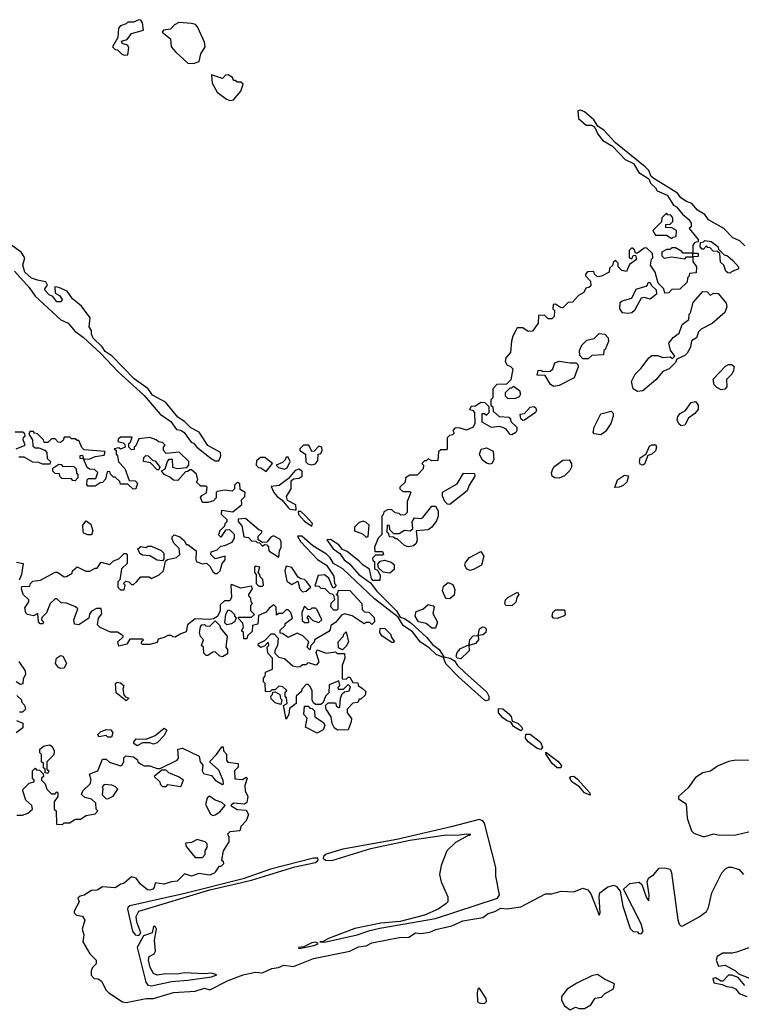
# Model space of a CAD drawing. Extents: x 2701205 to 2963787, y 496209 to 720276.
# Tile 58 of 154: x 2762420 to 2766386, y 667452 to 672863. Entities that reach past the tile are written whole.
import ezdxf

# ---------------------------------------------------------------- set-up
doc = ezdxf.new("R2010")
doc.units = 0

msp = doc.modelspace()

# ---------------------------------------------------------------- linework, layer by layer
at = {"layer": '0CON05XD'}
for points in [[(2762995, 672667.5), (2763015, 672670), (2763020, 672710), (2763013.3, 672723.3), (2762982.5, 672732.5), (2762980, 672745), (2763010, 672755), (2763035, 672787.5), (2763100, 672805), (2763095.7, 672845.7), (2763085, 672861.2), (2763075, 672863.3), (2763045, 672850), (2763015, 672850), (2763005, 672840), (2762975, 672830), (2762963, 672817), (2762960, 672765), (2762930, 672715), (2762945, 672700), (2762958.3, 672698.3), (2762980, 672675), (2762995, 672667.5)], [(2763375, 672622.5), (2763406.7, 672633.3), (2763415.8, 672675), (2763440, 672715), (2763435, 672740), (2763397.5, 672825), (2763386.1, 672836.1), (2763365, 672842.5), (2763295, 672847.5), (2763270, 672835), (2763248.3, 672811.7), (2763210, 672805), (2763203.3, 672795), (2763248.3, 672758.3), (2763253.1, 672715), (2763278.6, 672685), (2763345, 672624.3), (2763375, 672622.5)], [(2763575, 672420), (2763595, 672422.5), (2763635, 672470), (2763648.3, 672508.3), (2763635, 672520), (2763615, 672520), (2763605, 672530), (2763595, 672530), (2763590, 672545), (2763565, 672560), (2763551.7, 672558.3), (2763535, 672540), (2763475, 672560), (2763478.8, 672515), (2763506.2, 672465), (2763556.1, 672426.1), (2763575, 672420)], [(2766405, 671620), (2766378.3, 671648.3), (2766340, 671665), (2766290, 671715), (2766205, 671763.8), (2766185, 671792.5), (2766145, 671817.5), (2766113.6, 671853.6), (2766084.2, 671864.2), (2766054.2, 671884.2), (2766035, 671910), (2765905, 671990), (2765891.7, 672001.7), (2765877.5, 672035), (2765857.5, 672055), (2765695, 672187.5), (2765632.5, 672255), (2765597.5, 672277.5), (2765575, 672312.5), (2765525, 672356.2), (2765503, 672367), (2765487.5, 672362.5), (2765491.2, 672321.2), (2765533, 672283), (2765563, 672283), (2765580, 672275), (2765597.5, 672235), (2765625, 672200), (2765678.8, 672168.8), (2765747.5, 672095), (2765793, 672073), (2765823.6, 672023.6), (2765878.3, 671988.3), (2765887.5, 671965), (2765915, 671940), (2765923.6, 671923.6), (2765979.3, 671899.3), (2766013.6, 671843.6), (2766030, 671835), (2766062.5, 671795), (2766097.5, 671765), (2766110, 671745), (2766110, 671725), (2766100, 671715), (2766150, 671655), (2766148.3, 671641.7), (2766131.7, 671638.3), (2766120, 671625), (2766120, 671580), (2766145, 671580), (2766150, 671575), (2766148.3, 671561.7), (2766120, 671560), (2766120, 671535), (2766140, 671505), (2766138.3, 671471.7), (2766101.7, 671468.3), (2766098.3, 671451.7), (2766090, 671445), (2766088.3, 671421.7), (2766048.3, 671381.7), (2766005, 671380), (2765987, 671363), (2765965, 671360), (2765960, 671385), (2765930, 671415), (2765912.5, 671475), (2765887.5, 671515), (2765893, 671547), (2765900, 671555), (2765898.3, 671578.3), (2765865, 671610), (2765851.7, 671608.3), (2765815, 671580), (2765805, 671580), (2765798.3, 671598.3), (2765785, 671610), (2765770, 671595), (2765770, 671555), (2765785, 671550), (2765791.7, 671568.3), (2765805, 671570), (2765810, 671545), (2765771.7, 671518.3), (2765755, 671480), (2765730, 671485), (2765710, 671505), (2765710, 671525), (2765695, 671540), (2765681.7, 671528.3), (2765678.3, 671511.7), (2765661.7, 671498.3), (2765660, 671475), (2765617, 671453), (2765595, 671450), (2765580, 671465), (2765575, 671480), (2765541.7, 671478.3), (2765530, 671465), (2765530, 671455), (2765557, 671427), (2765558.3, 671401.7), (2765548.3, 671391.7), (2765531.7, 671388.3), (2765520, 671365), (2765491.7, 671348.3), (2765458.3, 671311.7), (2765435, 671310), (2765405, 671280), (2765391.7, 671281.7), (2765365, 671300), (2765351.7, 671298.3), (2765350, 671275), (2765360, 671265), (2765358.3, 671231.7), (2765345, 671220), (2765325, 671220), (2765305, 671240), (2765271.7, 671238.3), (2765270, 671195), (2765238.3, 671151.7), (2765215, 671150), (2765185, 671170), (2765155, 671170), (2765147.5, 671155)], [(2766005, 671660), (2766011.7, 671668.3), (2766028.3, 671671.7), (2766030, 671705), (2766005, 671720), (2765971.7, 671721.7), (2765971.7, 671738.3), (2765995, 671740), (2766010, 671755), (2766010, 671775), (2765998.3, 671788.3), (2765981.7, 671791.7), (2765975, 671800), (2765950, 671775), (2765948.3, 671751.7), (2765900, 671705), (2765915, 671680), (2765975, 671680), (2766005, 671660)], [(2766325, 671470), (2766311.7, 671471.7), (2766301.7, 671481.7), (2766290, 671515), (2766271.7, 671531.7), (2766268.3, 671578.3), (2766255, 671590), (2766231.7, 671591.7), (2766215, 671610), (2766201.7, 671611.7), (2766195, 671620), (2766178.3, 671601.7), (2766171.7, 671601.7), (2766160, 671615), (2766161.7, 671638.3), (2766178.3, 671641.7), (2766185, 671650), (2766220, 671645), (2766256.4, 671616.4), (2766261.7, 671601.7), (2766291.7, 671571.7), (2766310, 671565), (2766339.3, 671539.3), (2766370, 671505), (2766370, 671495), (2766331.7, 671478.3), (2766325, 671470)], [(2763515, 670440), (2763525.9, 670465.9), (2763523.3, 670485), (2763453.9, 670523.9), (2763407.1, 670597.1), (2763360.1, 670620.1), (2763325, 670655.6), (2763289.9, 670679.9), (2763221.1, 670761.1), (2763150.6, 670800.6), (2763125.8, 670835), (2763049.1, 670889.1), (2762927.5, 671015), (2762890.6, 671040.6), (2762874.2, 671065), (2762823.8, 671113.8), (2762814.4, 671134.4), (2762813.8, 671155), (2762802.5, 671175), (2762807.5, 671225), (2762759.4, 671289.4), (2762710.2, 671330.2), (2762680.9, 671370.9), (2762635, 671392.5), (2762612.5, 671395), (2762615, 671360), (2762638.1, 671348.1), (2762654, 671325), (2762647.3, 671312.7), (2762625, 671312.9), (2762602, 671342), (2762581.9, 671351.9), (2762559.2, 671375), (2762558.8, 671385), (2762572.5, 671405), (2762563, 671423), (2762518.3, 671431.7), (2762485, 671443.3), (2762447.5, 671475), (2762437.5, 671515), (2762447.5, 671555), (2762428, 671585), (2762368.6, 671628.6)], [(2766075, 671550), (2766085, 671560), (2766120, 671560), (2766120, 671580), (2766065, 671580), (2766059.3, 671589.3), (2766025, 671610), (2766005, 671610), (2765995, 671600), (2765975, 671600), (2765950, 671585), (2765950, 671565), (2765963, 671553), (2766005, 671560), (2766075, 671550)], [(2762390.9, 671480.9), (2762471.7, 671391.7), (2762504.3, 671344.3), (2762646.4, 671213.6), (2762686.4, 671196.4), (2762722.4, 671152.4), (2762768.3, 671118.3), (2762867.8, 671027.8), (2762960.3, 670930.3), (2763105, 670798), (2763192.5, 670695), (2763251.2, 670655), (2763281.2, 670611.2), (2763305, 670607.1), (2763323.8, 670595), (2763361.7, 670541.7), (2763375, 670536.7), (2763393.6, 670513.6), (2763472.5, 670452.5), (2763495, 670440), (2763515, 670440)], [(2765765, 671248), (2765732.5, 671252.5), (2765718.8, 671275), (2765721.2, 671308.8), (2765732, 671318), (2765785, 671333.3), (2765808.3, 671381.7), (2765860.7, 671399.3), (2765870, 671405), (2765875, 671420), (2765885, 671420), (2765890, 671405), (2765918.3, 671378.3), (2765920, 671355), (2765885, 671327.5), (2765855, 671336.7), (2765835, 671332.5), (2765800, 671265), (2765785, 671253.3), (2765765, 671248)], [(2765815, 670820), (2765792.5, 670835), (2765783.3, 670875), (2765802.5, 670915), (2765835, 670947.5), (2765877.5, 671005), (2765895, 671017.5), (2765925, 671017.5), (2765955, 671007.5), (2765995, 671010), (2766008.3, 671001.7), (2766020, 671015), (2765997.5, 671047.5), (2765988.8, 671085), (2766012.3, 671117.7), (2766045, 671140), (2766061.7, 671188.3), (2766097.5, 671215), (2766100, 671245), (2766107, 671253), (2766121.7, 671308.3), (2766175, 671370), (2766198.3, 671368.3), (2766215, 671350), (2766235, 671360), (2766258.3, 671358.3), (2766302.5, 671305), (2766307.5, 671285), (2766296.4, 671253.6), (2766226.7, 671193.3), (2766165, 671162.5), (2766151.7, 671148.3), (2766140, 671115), (2766111.7, 671098.3), (2766107, 671063), (2766089.3, 671030.7), (2766075, 671017.5), (2766031.7, 670998.3), (2766025, 670980), (2765990, 670945), (2765955, 670930), (2765916.4, 670883.6), (2765845, 670823.3), (2765815, 670820)], [(2765147.5, 671155), (2765130, 671125), (2765123, 671097), (2765117.5, 671035), (2765092.5, 671005), (2765087.5, 670985), (2765100, 670965), (2765115, 670960), (2765130, 670945), (2765120, 670885), (2765095, 670860), (2765041.7, 670858.3), (2765020, 670835), (2765020, 670785), (2765010, 670775), (2765010, 670745), (2765020, 670735), (2765021.7, 670711.7), (2765055, 670682.5), (2765108.3, 670678.3), (2765118.3, 670668.3), (2765120, 670655), (2765152.5, 670625), (2765153.3, 670605), (2765146.7, 670595), (2765125, 670581.2), (2765115, 670583.8), (2765093, 670613), (2765075, 670622.5), (2765055, 670627.5), (2765013, 670623), (2764961.7, 670651.7), (2764961.7, 670698.3), (2764975, 670700), (2764985, 670690), (2765000, 670705), (2765000, 670735), (2764978.3, 670758.3), (2764955, 670760), (2764925, 670740), (2764901.7, 670738.3), (2764891.7, 670721.7), (2764908.3, 670718.3), (2764920, 670705), (2764922.5, 670645), (2764912.5, 670625), (2764875, 670607.5), (2764835, 670620), (2764811.7, 670618.3), (2764800, 670605), (2764808.3, 670591.7), (2764798.3, 670581.7), (2764781.7, 670578.3), (2764770, 670565), (2764770, 670505), (2764765, 670500), (2764735, 670500), (2764721.7, 670488.3), (2764718.3, 670441.7), (2764685, 670440), (2764665, 670450), (2764655, 670440), (2764645, 670440), (2764630, 670425), (2764640, 670415), (2764637.5, 670395), (2764605, 670360), (2764565, 670360), (2764540, 670345), (2764538.3, 670321.7), (2764510, 670295), (2764510, 670285), (2764525, 670270), (2764565, 670270), (2764570, 670265), (2764550, 670215), (2764550, 670155), (2764537, 670143), (2764515, 670140), (2764505, 670150), (2764483, 670153), (2764465, 670170), (2764445, 670172.5), (2764421.7, 670158.3), (2764418.3, 670141.7), (2764410, 670135), (2764410, 670035), (2764390, 670015), (2764370, 669965), (2764371.7, 669941.7), (2764415, 669940), (2764420, 669925), (2764415, 669920), (2764375, 669920), (2764360, 669905), (2764361.7, 669891.7), (2764370, 669885), (2764370, 669845), (2764387.5, 669837.5), (2764401.2, 669811.2), (2764399.2, 669780.8), (2764361.5, 669781.5), (2764353.1, 669793.1), (2764343.3, 669843.3), (2764307.5, 669865), (2764285, 669887.5), (2764220.7, 669940.7), (2764195, 669952.5), (2764175, 669977.5), (2764127.7, 670007.7), (2764107.5, 670005), (2764142.5, 669955), (2764180.5, 669930.5), (2764203.6, 669895), (2764233.3, 669873.3), (2764284.4, 669814.4), (2764348.2, 669768.2), (2764383, 669723), (2764491.1, 669615), (2764510.6, 669580.6), (2764535, 669572.7), (2764569.7, 669549.7), (2764657.4, 669467.4), (2764689.3, 669429.3), (2764725, 669401.5), (2764751.2, 669361.2), (2764785.3, 669355.3), (2764810.6, 669340.6), (2764827.1, 669315), (2764866.7, 669275), (2764987.1, 669167.1), (2764999.1, 669145), (2764998, 669125), (2764985, 669120), (2764975, 669123.8), (2764831.6, 669251.6), (2764762.9, 669322.9), (2764748.8, 669358.8), (2764710, 669375), (2764671.3, 669411.3), (2764623.2, 669443.2), (2764579, 669499), (2764527.5, 669535), (2764500, 669580), (2764370.8, 669680.8), (2764195.8, 669845.8), (2764144.6, 669874.6), (2764126.4, 669906.4), (2764106.6, 669926.6), (2764031.5, 669971.5), (2763971.2, 670025), (2763947.5, 670025), (2763963.3, 669995), (2764057.3, 669897.3), (2764105.6, 669865.6), (2764147.5, 669805), (2764150, 669765), (2764160, 669755), (2764148.3, 669741.7), (2764141.7, 669741.7), (2764120, 669795), (2764095, 669812.5), (2764060.7, 669809.3), (2764041.7, 669751.7), (2764065, 669750), (2764075, 669740), (2764097, 669737), (2764125, 669710), (2764138.3, 669708.3), (2764145, 669700), (2764150, 669675), (2764130, 669655), (2764128.3, 669638.3), (2764145, 669620), (2764165, 669620), (2764170, 669625), (2764170, 669695), (2764160, 669705), (2764168.3, 669711.7), (2764171.7, 669728.3), (2764235, 669726.7), (2764300, 669655), (2764301.7, 669621.7), (2764315, 669610), (2764338.3, 669608.3), (2764368.3, 669578.3), (2764370, 669555), (2764355, 669540), (2764345, 669550), (2764325, 669550), (2764313.6, 669543.6), (2764247, 669587), (2764205, 669597.5), (2764188.3, 669591.7), (2764155, 669550), (2764130, 669535), (2764127, 669513), (2764118.3, 669501.7), (2764040, 669455), (2764038.3, 669441.7), (2764020, 669425), (2764015, 669400), (2764000, 669415), (2764010, 669445), (2763977, 669477), (2763945, 669492.5), (2763895, 669467.5), (2763865, 669490), (2763851.7, 669491.7), (2763851.7, 669508.3), (2763880, 669535), (2763880, 669545), (2763920, 669575), (2763910, 669605), (2763895, 669620), (2763885, 669620), (2763865, 669600), (2763845, 669600), (2763831.7, 669591.7), (2763830, 669635), (2763817.5, 669647.5), (2763790.7, 669629.3), (2763775, 669607.5), (2763731.7, 669588.3), (2763728.3, 669541.7), (2763700, 669535), (2763698.3, 669501.7), (2763671.7, 669478.3), (2763668.3, 669461.7), (2763651.7, 669461.7), (2763650, 669495), (2763640, 669505), (2763650, 669525), (2763647, 669547), (2763620, 669575), (2763625, 669580), (2763695, 669580), (2763710, 669595), (2763690, 669615), (2763690, 669645), (2763700, 669655), (2763691.7, 669661.7), (2763690, 669685), (2763680, 669695), (2763680, 669705), (2763700, 669735), (2763695, 669750), (2763635, 669740), (2763585, 669760), (2763580, 669755), (2763585, 669690), (2763575, 669670), (2763545, 669670), (2763521.7, 669648.3), (2763522.5, 669615), (2763506.4, 669583.6), (2763485, 669570), (2763465, 669567.5), (2763385, 669570), (2763341.7, 669538.3), (2763335, 669500), (2763305, 669487.5), (2763275, 669470), (2763261.7, 669471.7), (2763255, 669480), (2763235, 669480), (2763215, 669467.5), (2763181.7, 669458.3), (2763175, 669440), (2763135, 669430), (2763095, 669430), (2763090, 669435), (2763091.7, 669448.3), (2763100, 669455), (2763095, 669460), (2763025, 669460), (2763008.3, 669431.7), (2762965, 669420), (2762960, 669445), (2762988.3, 669471.7), (2762988.3, 669478.3), (2762957, 669497), (2762918.3, 669498.3), (2762863, 669523), (2762848.3, 669538.3), (2762852.5, 669575), (2762871.7, 669598.3), (2762867, 669627), (2762843, 669627), (2762815, 669612.5), (2762803, 669597), (2762800, 669575), (2762745, 669537.5), (2762721.7, 669541.7), (2762717.5, 669565), (2762740, 669625), (2762727, 669637), (2762677, 669657), (2762648.3, 669658.3), (2762625, 669680), (2762615, 669680), (2762587.5, 669655), (2762567, 669603), (2762541.7, 669578.3), (2762540, 669565), (2762550, 669555), (2762547, 669543), (2762533, 669543), (2762522.5, 669555), (2762520, 669600), (2762495, 669587.5), (2762463.8, 669593.8), (2762453.3, 669603.3), (2762448.3, 669631.7), (2762470, 669665), (2762470, 669675), (2762440, 669705), (2762430, 669735), (2762431.7, 669748.3), (2762475, 669750), (2762480, 669765), (2762493, 669777), (2762535, 669782.5), (2762615, 669826.7), (2762627, 669827), (2762665, 669802.5), (2762677, 669803), (2762708.3, 669821.7), (2762710, 669835), (2762735, 669857.5), (2762783, 669833), (2762805, 669832.5), (2762835, 669850), (2762845, 669850), (2762868.3, 669881.7), (2762915, 669870), (2762935, 669890), (2762965, 669900), (2762995, 669930), (2763005, 669930), (2763010, 669925), (2763010, 669875), (2762980, 669845), (2762970, 669785), (2762960, 669775), (2762960, 669745), (2762975, 669730), (2762995, 669730), (2763000, 669755), (2762990, 669765), (2763003, 669777), (2763020, 669775), (2763035, 669760), (2763045, 669760), (2763062.5, 669775), (2763085, 669802.5), (2763131.7, 669801.7), (2763145, 669792.5), (2763187, 669813), (2763210, 669835), (2763221.7, 669888.3), (2763232.5, 669897.5), (2763281.7, 669908.3), (2763300, 669925), (2763297, 669957), (2763267, 669987), (2763258.3, 670008.3), (2763258.3, 670021.7), (2763268.3, 670031.7), (2763300.7, 670020.7), (2763325, 670000), (2763335, 669980), (2763345, 669980), (2763390, 669945), (2763387.5, 669895), (2763393.6, 669883.6), (2763425, 669872.5), (2763447, 669877), (2763465, 669860), (2763480.7, 669830.7), (2763495, 669820), (2763505, 669820), (2763522.5, 669835), (2763532.5, 669875), (2763550, 669895), (2763550, 669915), (2763495, 669900), (2763470, 669925), (2763471.7, 669938.3), (2763505, 669950), (2763525, 669970), (2763547, 669973), (2763587, 669993), (2763600, 670015), (2763600, 670035), (2763575, 670060), (2763551.7, 670058.3), (2763525, 670020), (2763510, 670035), (2763518.3, 670041.7), (2763520, 670055), (2763548.3, 670081.7), (2763550, 670095), (2763560, 670105), (2763560, 670115), (2763530, 670145), (2763531.7, 670168.3), (2763591.7, 670158.3), (2763641.7, 670198.3), (2763640, 670225), (2763657, 670243), (2763660, 670265), (2763631.7, 670281.7), (2763630, 670315), (2763615, 670320), (2763600, 670305), (2763600, 670285), (2763587.5, 670272.5), (2763545, 670277.5), (2763505, 670270), (2763500, 670265), (2763500, 670235), (2763485, 670220), (2763455, 670210), (2763425, 670210), (2763413, 670237), (2763420.7, 670249.3), (2763447, 670263), (2763450, 670295), (2763445, 670300), (2763415, 670300), (2763391.7, 670321.7), (2763400, 670335), (2763392.5, 670365), (2763365, 670390), (2763355, 670390), (2763345, 670380), (2763331.7, 670378.3), (2763288.3, 670331.7), (2763265, 670332.5), (2763245, 670350), (2763213.6, 670363.6), (2763200, 670385), (2763220, 670395), (2763232.5, 670435)], [(2765545, 671000), (2765515, 671000), (2765498.3, 671018.3), (2765497.5, 671045), (2765510, 671075), (2765537, 671103), (2765578.3, 671111.7), (2765605, 671138.8), (2765635.6, 671135.6), (2765653.8, 671115), (2765656.7, 671095), (2765638.3, 671051.7), (2765630, 671045), (2765628.3, 671021.7), (2765565, 671017.5), (2765545, 671000)], [(2765355, 670848), (2765337.7, 670857.7), (2765308.3, 670908.3), (2765265, 670910), (2765270, 670935), (2765285, 670937.5), (2765295, 670930), (2765335, 670932.5), (2765350, 670945), (2765361.7, 670978.3), (2765385, 670987.5), (2765445, 670977.5), (2765478.3, 670978.3), (2765488.3, 670968.3), (2765490, 670955), (2765467.5, 670895), (2765385, 670852.5), (2765355, 670848)], [(2766275, 670829.5), (2766251.4, 670841.4), (2766237.3, 670857.3), (2766231.7, 670888.3), (2766300.2, 670959.8), (2766315, 670968.1), (2766335, 670969.2), (2766346.7, 670956.7), (2766343.8, 670935), (2766334.1, 670915.9), (2766304.6, 670885.4), (2766306, 670845), (2766295, 670832.5), (2766275, 670829.5)], [(2765105, 670780), (2765090, 670795), (2765090, 670815), (2765115, 670840), (2765125, 670840), (2765135, 670850), (2765166.4, 670826.4), (2765172.5, 670805), (2765165, 670790), (2765145, 670782.5), (2765105, 670780)], [(2765185, 670660), (2765175, 670670), (2765170, 670695), (2765195, 670700), (2765226.1, 670733.9), (2765245, 670737.5), (2765255, 670732.5), (2765260, 670715), (2765255.6, 670704.4), (2765195, 670662.5), (2765185, 670660)], [(2766055, 670631.5), (2766042.2, 670642.2), (2766033.5, 670665), (2766036.9, 670683.1), (2766050.3, 670699.7), (2766078.6, 670715), (2766110.9, 670759.1), (2766135, 670765.8), (2766148.2, 670745), (2766148.2, 670721.8), (2766130.6, 670699.4), (2766096.4, 670673.6), (2766075, 670634.5), (2766055, 670631.5)], [(2765615, 670582.5), (2765577, 670587), (2765572.5, 670595), (2765576.7, 670625), (2765615, 670697.5), (2765671.7, 670711.7), (2765681.7, 670701.7), (2765682.5, 670685), (2765670, 670645), (2765639.3, 670600.7), (2765615, 670582.5)], [(2762400, 670505), (2762450, 670525), (2762440, 670555), (2762441.7, 670568.3), (2762450, 670575), (2762448.3, 670588.3), (2762437.5, 670597.5), (2762395, 670597.5)], [(2763232.5, 670435), (2763241.7, 670448.3), (2763258.3, 670448.3), (2763260, 670405), (2763285, 670397.5), (2763338.3, 670401.7), (2763350, 670415), (2763350, 670435), (2763296.4, 670486.4), (2763225, 670480), (2763210, 670495), (2763210, 670515), (2763220, 670525), (2763205, 670540), (2763183, 670543), (2763170, 670555), (2763135, 670567.5), (2763075, 670560), (2763058.3, 670521.7), (2763050, 670515), (2763048.3, 670501.7), (2763035, 670500), (2763020, 670515), (2763020, 670535), (2763028.3, 670541.7), (2763038.3, 670568.3), (2762975, 670570), (2762961.7, 670558.3), (2762960, 670545), (2762988.3, 670538.3), (2762998.3, 670528.3), (2763000, 670515), (2762975, 670502.5), (2762965, 670510), (2762940, 670505), (2762950, 670495), (2762950, 670475), (2762957, 670467), (2762963, 670433), (2762997, 670397), (2763021.7, 670331.7), (2763055, 670330), (2763067, 670317), (2763057.5, 670285), (2763043, 670283), (2763015, 670310), (2762975, 670310), (2762970, 670325), (2762945, 670350), (2762935, 670350), (2762920, 670365), (2762915, 670380), (2762901.7, 670378.3), (2762891.7, 670338.3), (2762875, 670320), (2762861.7, 670318.3), (2762835, 670300), (2762795, 670300), (2762788.3, 670308.3), (2762790, 670335), (2762798.3, 670341.7), (2762838.3, 670341.7), (2762850, 670375), (2762831.7, 670391.7), (2762803, 670393), (2762791.7, 670401.7), (2762770, 670450), (2762751.7, 670451.7), (2762751.7, 670468.3), (2762765, 670470), (2762770, 670450), (2762801.7, 670448.3), (2762835, 670462.5), (2762885, 670470), (2762890, 670490), (2762775, 670500), (2762761.7, 670511.7), (2762745, 670550), (2762735, 670550), (2762725, 670560), (2762705, 670560), (2762695, 670570), (2762665, 670570), (2762658.3, 670551.7), (2762645, 670540), (2762631.7, 670541.7), (2762615, 670560), (2762595, 670560), (2762575, 670540), (2762555, 670540), (2762550, 670555), (2762518.3, 670588.3), (2762501.7, 670591.7), (2762495, 670600), (2762475, 670600), (2762470, 670585), (2762490, 670555), (2762491.7, 670521.7), (2762505, 670510), (2762525, 670510), (2762558.3, 670498.3), (2762570, 670485), (2762571.7, 670451.7), (2762590, 670435), (2762585, 670420), (2762545, 670420), (2762525, 670430), (2762492.5, 670432.5), (2762445, 670460), (2762415, 670460)], [(2764025, 670416.7), (2764045, 670422.5), (2764059.3, 670440.7), (2764060, 670475), (2764075, 670480), (2764082.5, 670495), (2764080, 670515), (2764065, 670520), (2764038.3, 670491.7), (2764025, 670490), (2764010, 670525), (2763980, 670525), (2763960, 670505), (2763960, 670495), (2763990, 670475), (2763993, 670433), (2764003, 670423), (2764025, 670416.7)], [(2765845, 670415.6), (2765831.2, 670421.2), (2765826.4, 670435), (2765830, 670455), (2765862.7, 670477.3), (2765880.8, 670519.2), (2765895, 670527.5), (2765917, 670527), (2765920.9, 670515), (2765915.3, 670494.7), (2765895, 670475.6), (2765872.5, 670467.5), (2765855, 670420.6), (2765845, 670415.6)], [(2763185, 670390), (2763175, 670390), (2763138.3, 670428.3), (2763100, 670435), (2763101.7, 670458.3), (2763112.5, 670467.5), (2763127, 670467), (2763151.7, 670441.7), (2763165, 670440), (2763190, 670405), (2763185, 670390)], [(2763775, 670380), (2763810, 670425), (2763767, 670457), (2763743, 670457), (2763721.7, 670438.3), (2763720, 670415), (2763731.7, 670401.7), (2763745, 670400), (2763775, 670380)], [(2763875, 670392.5), (2763889.3, 670400.7), (2763907.5, 670435), (2763895, 670460), (2763885, 670460), (2763880, 670445), (2763865, 670430), (2763830, 670415), (2763843, 670403), (2763875, 670392.5)], [(2765005, 670420), (2764985.7, 670425.7), (2764961.2, 670445), (2764947.5, 670475), (2764957, 670503), (2764985, 670510), (2765022.5, 670492.5), (2765025.8, 670444.2), (2765015, 670423.8), (2765005, 670420)], [(2762725, 670330), (2762711.7, 670331.7), (2762705, 670340), (2762651.7, 670341.7), (2762641.7, 670351.7), (2762638.3, 670368.3), (2762615, 670370), (2762601.7, 670381.7), (2762601.7, 670398.3), (2762635, 670420), (2762648.3, 670418.3), (2762655, 670410), (2762718.3, 670408.3), (2762730, 670395), (2762731.7, 670371.7), (2762740, 670365), (2762740, 670345), (2762725, 670330)], [(2765385, 670343.3), (2765360, 670345), (2765346.7, 670355), (2765343.6, 670373.6), (2765350, 670395), (2765360.5, 670409.5), (2765405, 670443.3), (2765440, 670445), (2765452.5, 670425), (2765452.5, 670405), (2765443.6, 670386.4), (2765413.6, 670356.4), (2765385, 670343.3)], [(2763940, 670170), (2763937, 670197), (2763892, 670222), (2763887, 670243), (2763912.5, 670285), (2763911.7, 670328.3), (2763925, 670340), (2763957, 670343), (2763972.5, 670355), (2763971.7, 670381.7), (2763955, 670392.5), (2763933.6, 670386.4), (2763898.3, 670341.7), (2763847, 670303), (2763801.7, 670298.3), (2763816, 670265), (2763835, 670242.5), (2763863.1, 670223.1), (2763895, 670182), (2763905, 670174.4), (2763935, 670170), (2763940, 670170)], [(2764785, 670200), (2764771.7, 670201.7), (2764755.9, 670215.9), (2764743.3, 670245), (2764743.6, 670266.4), (2764825, 670313.3), (2764859.3, 670370.7), (2764919.3, 670369.3), (2764922.5, 670355), (2764890, 670305), (2764880, 670275), (2764785, 670200)], [(2765691.7, 670291.7), (2765706.2, 670333.8), (2765745, 670360.5), (2765767.1, 670357.1), (2765757.6, 670322.4), (2765737.2, 670302.8), (2765715, 670294.5), (2765691.7, 670291.7)], [(2764555, 669966.2), (2764535, 669973.3), (2764495, 670010), (2764485, 670010), (2764475, 670020), (2764451.7, 670021.7), (2764448.3, 670038.3), (2764440, 670045), (2764441.7, 670088.3), (2764450, 670085), (2764451.7, 670061.7), (2764475, 670040), (2764505, 670040), (2764535, 670057.5), (2764566.4, 670053.6), (2764580, 670065), (2764577, 670103), (2764590, 670125), (2764625, 670122.5), (2764635, 670127.5), (2764685, 670190), (2764705, 670190), (2764720, 670165), (2764720, 670135), (2764710.7, 670109.3), (2764685.9, 670074.1), (2764665, 670060), (2764600, 670055), (2764604, 670005), (2764598.8, 669985), (2764585, 669971.2), (2764555, 669966.2)], [(2764025, 670080), (2764030, 670095), (2763989.3, 670139.3), (2763965, 670160), (2763950, 670160), (2763952.5, 670145), (2763985, 670107.5), (2764025, 670080)], [(2762815, 670032.5), (2762795, 670032.5), (2762771.7, 670041.7), (2762768.3, 670048.3), (2762767.5, 670085), (2762785, 670110), (2762811.7, 670091.7), (2762822.5, 670055), (2762815, 670032.5)], [(2763845, 669910), (2763847.5, 669945), (2763857.5, 669965), (2763857.5, 669995), (2763849.3, 670009.3), (2763815, 670027.5), (2763800.7, 670019.3), (2763778.3, 669991.7), (2763755, 669990), (2763730, 670005), (2763730, 670025), (2763750, 670045), (2763750, 670055), (2763735, 670060), (2763661.7, 670121.7), (2763621.7, 670118.3), (2763620, 670105), (2763641.7, 670081.7), (2763651.7, 670021.7), (2763677, 670017), (2763695, 670000), (2763718.3, 669998.3), (2763725, 669990), (2763738.3, 669988.3), (2763755, 669970), (2763765, 669980), (2763778.3, 669978.3), (2763787, 669967), (2763790, 669945), (2763845, 669910)], [(2764325, 670020), (2764335, 670022.5), (2764340, 670085), (2764325, 670100), (2764307, 670107), (2764285, 670100), (2764260, 670075), (2764260, 670055), (2764305, 670037.5), (2764325, 670020)], [(2763205, 669890), (2763175, 669893.3), (2763135, 669917.5), (2763095, 669920), (2763080, 669930), (2763070, 669955), (2763085, 669967.5), (2763115, 669962.5), (2763125, 669970), (2763145, 669970), (2763197, 669947), (2763211.7, 669931.7), (2763211.7, 669898.3), (2763205, 669890)], [(2764895, 669836.7), (2764876.1, 669846.1), (2764866.7, 669865), (2764870.5, 669879.5), (2764892.5, 669907.5), (2764955, 669941.2), (2764971.2, 669915), (2764957.5, 669865), (2764915, 669841.2), (2764895, 669836.7)], [(2762403, 669883), (2762440, 669875), (2762430, 669815), (2762417.5, 669782.5)], [(2764455, 669821.2), (2764418, 669828), (2764391.7, 669851.7), (2764388.3, 669871.7), (2764401.7, 669888.3), (2764425, 669893.3), (2764461.7, 669881.7), (2764478.8, 669868.8), (2764477.7, 669842.3), (2764455, 669821.2)], [(2763755, 669750), (2763760, 669755), (2763757, 669787), (2763741.7, 669801.7), (2763740, 669815), (2763730, 669825), (2763740, 669855), (2763715, 669860), (2763710, 669855), (2763710, 669825), (2763720, 669815), (2763720, 669765), (2763735, 669750), (2763755, 669750)], [(2763975, 669720), (2763995, 669722.5), (2764020, 669745), (2763996.4, 669776.4), (2763985, 669787.5), (2763965, 669790), (2763950, 669800), (2763915, 669852.5), (2763885, 669860), (2763877.5, 669835), (2763887.5, 669777.5), (2763915, 669760), (2763948.3, 669778.3), (2763960, 669735), (2763975, 669720)], [(2764785, 669680), (2764761.7, 669681.7), (2764744, 669725), (2764748.9, 669751.1), (2764775, 669770), (2764800, 669760), (2764811.7, 669731.7), (2764808.8, 669701.2), (2764785, 669680)], [(2765125, 669641.5), (2765092, 669645), (2765086.5, 669655), (2765090.4, 669675), (2765102.1, 669687.9), (2765156.6, 669716.6), (2765163.8, 669705), (2765151.9, 669688.1), (2765147.5, 669662.5), (2765125, 669641.5)], [(2764705, 669520), (2764685, 669520), (2764654.3, 669544.3), (2764611.4, 669555), (2764594.4, 669585), (2764598.3, 669611.7), (2764635.9, 669624.1), (2764665, 669648.8), (2764693, 669643), (2764697.5, 669635), (2764690.7, 669600.7), (2764717, 669553), (2764705, 669520)], [(2763558.3, 669538.3), (2763548.3, 669548.3), (2763553.6, 669596.4), (2763565, 669620), (2763580, 669615), (2763600, 669595), (2763600, 669585), (2763610, 669575), (2763600, 669555), (2763585, 669542.5), (2763558.3, 669538.3)], [(2764065, 669550), (2764080, 669565), (2764055, 669620), (2764045, 669630), (2764025, 669630), (2764018.3, 669621.7), (2764005, 669620), (2763985, 669640), (2763970, 669605), (2763971.7, 669561.7), (2763985, 669550), (2764005, 669550), (2764010, 669555), (2764008.3, 669568.3), (2764000, 669575), (2764005, 669590), (2764031.7, 669561.7), (2764065, 669550)], [(2765375, 669573.3), (2765353.6, 669573.6), (2765347.5, 669585), (2765350, 669605), (2765365, 669620), (2765415, 669620), (2765417.5, 669595), (2765413, 669587), (2765375, 669573.3)], [(2763535, 669362.5), (2763520, 669365), (2763495, 669390), (2763481.7, 669388.3), (2763455, 669370), (2763445, 669370), (2763431.7, 669381.7), (2763430, 669415), (2763420, 669425), (2763430, 669455), (2763413, 669473), (2763407.5, 669495), (2763413, 669527), (2763421.7, 669538.3), (2763435, 669540), (2763443, 669533), (2763465, 669530), (2763495, 669560), (2763520, 669535), (2763521.7, 669521.7), (2763560, 669475), (2763552.5, 669415), (2763561.7, 669401.7), (2763561.7, 669378.3), (2763535, 669362.5)], [(2764168.3, 668958.3), (2764150, 668970), (2764137.5, 668995), (2764131.7, 669031.7), (2764103.6, 669073.6), (2764100, 669095), (2764115, 669110), (2764155, 669110), (2764161.7, 669091.7), (2764173, 669083), (2764180, 669085), (2764182.5, 669135), (2764191.7, 669158.3), (2764205, 669170), (2764230, 669175), (2764237.5, 669197.5), (2764225, 669210), (2764198.3, 669181.7), (2764171.7, 669181.7), (2764170, 669195), (2764180, 669205), (2764175, 669230), (2764121.7, 669208.3), (2764120, 669165), (2764100, 669145), (2764088.3, 669111.7), (2764075, 669100), (2764045, 669100), (2764035, 669110), (2764027.5, 669125), (2764027, 669177), (2764015, 669200), (2764005, 669210), (2763995, 669210), (2763970, 669185), (2763968.3, 669171.7), (2763940, 669145), (2763940, 669105), (2763902.5, 669077.5), (2763900, 669045), (2763885, 669020), (2763870, 669095), (2763890, 669105), (2763887, 669137), (2763880, 669145), (2763880, 669165), (2763887.5, 669177.5), (2763867, 669197), (2763845, 669200), (2763825, 669180), (2763805, 669180), (2763795, 669170), (2763771.7, 669171.7), (2763770, 669215), (2763760, 669225), (2763760, 669245), (2763770, 669255), (2763771.7, 669278.3), (2763810, 669295), (2763810, 669355), (2763783, 669383), (2763780, 669415), (2763790, 669425), (2763788.3, 669438.3), (2763781.7, 669438.3), (2763768.3, 669421.7), (2763745, 669412.5), (2763730, 669425), (2763732.5, 669435), (2763768.3, 669451.7), (2763801.7, 669488.3), (2763818.3, 669488.3), (2763840, 669465), (2763837.5, 669425), (2763823, 669397), (2763821.7, 669381.7), (2763845, 669360), (2763875, 669352.5), (2763921.7, 669311.7), (2763945, 669307.5), (2763961.7, 669308.3), (2763975, 669320), (2763995, 669320), (2764005, 669330), (2764045, 669317.5), (2764055, 669320), (2764066.7, 669335), (2764050, 669385), (2764055, 669400), (2764105, 669382.5), (2764155, 669390), (2764165, 669380), (2764205, 669380), (2764207.5, 669355), (2764192.5, 669315), (2764191.7, 669241.7), (2764215, 669240), (2764225, 669250), (2764235, 669250), (2764251.7, 669221.7), (2764278.3, 669218.3), (2764280, 669205), (2764305, 669187.5), (2764321.7, 669171.7), (2764319.3, 669150.7), (2764295, 669130), (2764285, 669130), (2764278.3, 669111.7), (2764251.7, 669108.3), (2764220, 669075), (2764220, 669055), (2764243, 669023), (2764242.5, 669005), (2764225, 668960), (2764168.3, 668958.3)], [(2764195, 669400), (2764171.7, 669411.7), (2764170, 669445), (2764200, 669475), (2764200, 669485), (2764215, 669500), (2764227.5, 669445), (2764215, 669420), (2764195, 669400)], [(2764475, 669440), (2764465, 669440), (2764412.5, 669475), (2764400, 669495), (2764401.7, 669518.3), (2764425, 669520), (2764460, 669485), (2764461.7, 669471.7), (2764480, 669445), (2764475, 669440)], [(2764896.4, 669426.4), (2764890.7, 669430.7), (2764893.4, 669456.6), (2764912, 669478), (2764940, 669480), (2764946.7, 669515), (2764963.1, 669526.9), (2764975.4, 669525.4), (2764984.4, 669515), (2764981.8, 669495), (2764965, 669482.2), (2764940, 669480), (2764941.1, 669455), (2764925, 669434.4), (2764896.4, 669426.4)], [(2764845, 669351.5), (2764824.2, 669354.2), (2764819.5, 669365), (2764823.6, 669386.4), (2764843, 669407), (2764888.3, 669428.3), (2764891.1, 669395), (2764845, 669351.5)], [(2762415, 669336.7), (2762450, 669285), (2762452.5, 669265), (2762438.3, 669241.7), (2762437, 669213), (2762425, 669210), (2762400, 669225)], [(2762645, 669297.5), (2762633, 669303), (2762617.5, 669325), (2762622.5, 669355), (2762645, 669370), (2762657.5, 669365), (2762676.4, 669326.4), (2762665, 669300), (2762645, 669297.5)], [(2763005, 669120), (2762950, 669165), (2762947.5, 669215), (2762955, 669222.5), (2762975, 669220), (2762992.5, 669205), (2762987.5, 669185), (2762992.5, 669152.5), (2763001.7, 669141.7), (2763020, 669135), (2763005, 669120)], [(2763855, 669100), (2763825, 669110), (2763801.7, 669131.7), (2763800, 669145), (2763810, 669155), (2763811.7, 669168.3), (2763825, 669170), (2763850, 669155), (2763853, 669133), (2763860, 669125), (2763855, 669100)], [(2762405, 669150), (2762430, 669125), (2762430, 669115), (2762447, 669097), (2762452.5, 669075), (2762435, 669057.5), (2762418.3, 669058.3)], [(2764055, 668942.5), (2763990, 668975), (2764000, 669025), (2763982.5, 669045), (2763985, 669090), (2764005, 669090), (2764015, 669080), (2764028.3, 669078.3), (2764040, 669065), (2764041.7, 669031.7), (2764090.7, 669000.7), (2764097.5, 668985), (2764088.3, 668961.7), (2764055, 668942.5)], [(2765175, 668955.7), (2765135, 668978.5), (2765122, 669002), (2765095, 669011.3), (2765075, 669026.1), (2765051.8, 669055), (2765051.1, 669078.9), (2765075, 669075.5), (2765108.7, 669048.7), (2765120.4, 669035), (2765127.7, 669007.7), (2765157.4, 668997.4), (2765180.5, 668975), (2765184.3, 668965), (2765175, 668955.7)], [(2762401.7, 669011.7), (2762437, 668997), (2762437.5, 668972.5), (2762400, 668945)], [(2762925, 668920), (2762905, 668920), (2762895, 668930), (2762855, 668922.5), (2762850, 668935), (2762865, 668950), (2762895, 668962.5), (2762921.7, 668961.7), (2762932.5, 668945), (2762925, 668920)], [(2763065, 668872.5), (2763047.5, 668885), (2763047.5, 668895), (2763059.3, 668910.7), (2763115, 668910), (2763165, 668930), (2763215, 668970), (2763228.3, 668958.3), (2763215, 668930), (2763175, 668890), (2763155, 668882.5), (2763135, 668890), (2763095, 668890), (2763065, 668872.5)], [(2765285, 668852.2), (2765265, 668857.7), (2765215, 668895.4), (2765200.6, 668915), (2765202.5, 668937.5), (2765226.3, 668936.3), (2765282.7, 668892.7), (2765294.4, 668865), (2765285, 668852.2)], [(2762575, 668720), (2762560, 668725), (2762560, 668745), (2762551.7, 668751.7), (2762550, 668775), (2762540, 668785), (2762540, 668825), (2762530, 668835), (2762530, 668855), (2762555, 668872.5), (2762585, 668877.5), (2762599.3, 668869.3), (2762610, 668845), (2762607, 668823), (2762570, 668785), (2762570, 668745), (2762580, 668735), (2762575, 668720)], [(2762823, 668727), (2762850, 668735), (2762875, 668800), (2762895, 668800), (2762913, 668783), (2762975, 668762.5), (2762985, 668770), (2762993, 668787), (2762993, 668807), (2763002.5, 668817.5), (2763045, 668812.5), (2763066.7, 668796.7), (2763070, 668785), (2763083.6, 668773.6), (2763103.6, 668763.6), (2763135, 668762.5), (2763175, 668747.5), (2763191.7, 668748.3), (2763286.4, 668793.6), (2763293.3, 668805), (2763290, 668855), (2763315, 668860), (2763406.4, 668816.4), (2763412.5, 668785), (2763427, 668767), (2763423.3, 668735), (2763430.7, 668720.7), (2763475, 668710), (2763493.6, 668683.6), (2763535, 668660), (2763540, 668665), (2763538.3, 668681.7), (2763515, 668740), (2763462.5, 668785), (2763502.5, 668825), (2763531.7, 668868.3), (2763538.3, 668868.3), (2763540, 668845), (2763557, 668827), (2763557.5, 668795), (2763563.6, 668783.6), (2763620, 668775), (2763620, 668755), (2763600, 668735), (2763601.7, 668691.7), (2763645, 668687.5), (2763665, 668700), (2763670, 668695), (2763657.5, 668655), (2763660, 668625), (2763673.6, 668593.6), (2763668.3, 668561.7), (2763655, 668552.5), (2763595, 668557.5), (2763580, 668545), (2763615, 668522.5), (2763665, 668520), (2763677.5, 668495), (2763665, 668460), (2763635, 668430), (2763630, 668405), (2763575, 668400), (2763561.7, 668388.3), (2763570, 668375), (2763570, 668345), (2763538.8, 668295), (2763530, 668245), (2763538.3, 668238.3), (2763540, 668225), (2763525, 668210), (2763515, 668210), (2763497, 668183), (2763492.5, 668175), (2763465, 668161.4), (2763405, 668171.2), (2763365, 668156.7), (2763325, 668168.8), (2763285, 668128.8), (2763253.9, 668126.1), (2763213, 668113), (2763165, 668120), (2763160, 668095), (2763152.5, 668085), (2763135, 668080), (2763121.7, 668081.7), (2763083.6, 668113.6), (2763060, 668145), (2763035, 668152.5), (2762995, 668117.5), (2762976.7, 668113.3), (2762945, 668092.5), (2762875, 668097.5), (2762845, 668080), (2762815, 668077.5), (2762775, 668052.5), (2762753, 668047), (2762740, 668035), (2762747.5, 668015), (2762720, 667965), (2762720, 667955), (2762731.7, 667941.7), (2762765, 667937.5), (2762777.5, 667915), (2762763.3, 667865), (2762772.5, 667835), (2762767.5, 667795), (2762805, 667730), (2762840, 667695), (2762840, 667675), (2762820, 667655), (2762813, 667637), (2762813, 667613), (2762830, 667595), (2762851.7, 667591.7), (2762869.3, 667579.3), (2762895, 667530), (2762910, 667515), (2762985, 667466.2), (2763005, 667462.2), (2763115, 667484.5), (2763155, 667484), (2763265, 667516.9), (2763385, 667524.6), (2763435, 667541.4), (2763465, 667531.8), (2763565, 667583.3), (2763647.5, 667615), (2763715, 667628.8), (2763755, 667626.2), (2763805, 667649.2), (2763842.5, 667655), (2763871.9, 667668.1), (2763925, 667660.9), (2764035, 667704.3), (2764234, 667745), (2764281.3, 667768.7), (2764325, 667774.3), (2764355, 667789.5), (2764505, 667819.5), (2764559.3, 667820.7), (2764595, 667844.6), (2764625, 667841.6), (2764675, 667849.8), (2764706.7, 667863.3), (2764796, 667884), (2764855, 667910.7), (2764965, 667930.3), (2764995, 667951.1), (2765032.1, 667962.1), (2765065, 667980), (2765097.9, 667977.9), (2765175, 667988.2), (2765310.7, 668059.3), (2765345, 668060), (2765396.1, 668073.9), (2765465, 668070), (2765515, 668091.1), (2765541.9, 668081.9), (2765559.3, 668059.3), (2765605, 667942.5), (2765610, 667955), (2765604.2, 668045), (2765608.6, 668065), (2765652.5, 668097.5), (2765685, 668107.7), (2765699.8, 668099.8), (2765720, 668075), (2765735, 667992.5), (2765775, 667870), (2765791.7, 667851.7), (2765815, 667850), (2765821.7, 667841.7), (2765835, 667840), (2765847.5, 667852.5), (2765836.2, 667895), (2765738, 668085), (2765773.5, 668116.5), (2765825, 668124.3), (2765840, 668110), (2765865, 668037.5), (2765878.3, 668021.7), (2765879.2, 668055), (2765868.1, 668125), (2765875.5, 668145), (2765905, 668166.6), (2765935, 668200.8), (2765965, 668203.2), (2765995.4, 668195.4), (2766003.1, 668175), (2766037.3, 667917.3), (2766045, 667892.5), (2766055, 667882.5), (2766065, 667883.3), (2766155, 667933.3), (2766195, 667962.5), (2766206, 667985), (2766224.1, 668065.9), (2766280, 668175), (2766301.2, 668198.8), (2766315, 668205.8), (2766335, 668205.8), (2766375, 668192.5), (2766398.8, 668165)], [(2765375, 668752), (2765346.2, 668775), (2765312.9, 668825), (2765312.3, 668837.7), (2765378.2, 668788.2), (2765398.5, 668765), (2765395, 668752.2), (2765375, 668752)], [(2766445, 668793.8), (2766347, 668793), (2766315, 668786.7), (2766255, 668761.2), (2766216.1, 668733.9), (2766175, 668723.8), (2766135, 668698.8), (2766095, 668641.2), (2766040.8, 668595), (2766041.3, 668581.3), (2766083.9, 668553.9), (2766089.2, 668475), (2766113.3, 668405), (2766125, 668393.3), (2766173.9, 668373.9)], [(2762405, 668492.5), (2762435, 668492.5), (2762465, 668502.5), (2762490, 668525), (2762487.5, 668545), (2762453.3, 668575), (2762437.5, 668625), (2762440, 668635), (2762471.7, 668668.3), (2762500, 668675), (2762500, 668685), (2762490, 668695), (2762490, 668735), (2762505, 668750), (2762511.7, 668741.7), (2762528.3, 668738.3), (2762548.3, 668718.3), (2762550, 668705), (2762540, 668695), (2762540, 668685), (2762560, 668665), (2762570, 668635), (2762595, 668610), (2762615, 668610), (2762625, 668620), (2762630, 668615), (2762630, 668595), (2762610, 668565), (2762610, 668525), (2762620, 668515), (2762621.7, 668441.7), (2762655, 668440), (2762665, 668450), (2762695, 668450), (2762725, 668470), (2762755, 668470), (2762785, 668490), (2762835, 668500), (2762850, 668515), (2762840, 668525), (2762838.3, 668558.3), (2762815, 668580), (2762778.3, 668588.3), (2762760, 668605), (2762767.5, 668625), (2762806.7, 668665), (2762812.5, 668685), (2762803, 668717), (2762823, 668727)], [(2763305, 668650), (2763320, 668685), (2763293.3, 668703.3), (2763240, 668725), (2763225, 668740), (2763201.7, 668738.3), (2763160, 668705), (2763190, 668675), (2763191.7, 668661.7), (2763205, 668650), (2763225, 668650), (2763235, 668660), (2763305, 668650)], [(2765555, 668601.9), (2765524.8, 668614.8), (2765496.7, 668646.7), (2765455.4, 668675), (2765444.6, 668695), (2765449.2, 668705), (2765465, 668706.2), (2765485, 668690), (2765553.5, 668615), (2765555, 668601.9)], [(2762905, 668582.5), (2762933, 668597), (2762960, 668635), (2762945, 668650), (2762927, 668657), (2762885, 668660), (2762872.5, 668645), (2762877.5, 668637.5), (2762873, 668603), (2762893, 668583), (2762905, 668582.5)], [(2763480.7, 668490.7), (2763495, 668493.3), (2763520, 668510), (2763550, 668545), (2763531.2, 668561.2), (2763494.5, 668574.5), (2763463, 668597), (2763450, 668585), (2763440.7, 668550.7), (2763468.3, 668498.3), (2763480.7, 668490.7)], [(2764095, 667793.8), (2764275, 667833.4), (2764345, 667858.9), (2764399.1, 667870.9), (2764705, 667923.7), (2765047.1, 668035), (2765057, 668055), (2765036.3, 668156.3), (2765037.6, 668205), (2764975, 668447.1), (2764965, 668460), (2764945, 668467.7), (2764792.2, 668427.8), (2764492.7, 668357.3), (2764196.7, 668305), (2764105, 668276.8), (2764089.2, 668265), (2764088, 668255), (2764100, 668245), (2764135, 668242.5), (2764350.9, 668309.1), (2764565, 668354.5), (2764764.1, 668384.1), (2764825, 668382.5), (2764875, 668390), (2764897, 668387), (2764895, 668380), (2764885, 668380), (2764815, 668342.5), (2764767.5, 668295), (2764736.7, 668215), (2764726.7, 668165), (2764736.7, 668125), (2764773, 668043), (2764772.5, 668015), (2764762.5, 668005), (2764720, 667975), (2764645, 667941.5), (2764512.1, 667907.9), (2764405, 667898.1), (2764261.7, 667868.3), (2764116.7, 667815), (2764084, 667796), (2764070, 667795), (2764095, 667793.8)], [(2766173.9, 668373.9), (2766185, 668374), (2766235, 668388.8), (2766265, 668382), (2766355.8, 668384.2), (2766450, 668405)], [(2763425, 668260), (2763440, 668275), (2763440, 668295), (2763450, 668315), (2763450, 668335), (2763440, 668345), (2763395, 668357.5), (2763365, 668342.5), (2763331.7, 668338.3), (2763335, 668320), (2763385, 668260), (2763425, 668260)], [(2763075, 667831.2), (2763085.7, 667845), (2763063.2, 667903.2), (2763060.8, 667935), (2763075, 667963.8), (2763465, 668081.1), (2763695, 668134.6), (2763932.5, 668207.5), (2764045, 668231.1), (2764060.8, 668245), (2764058.8, 668255), (2764035, 668256.2), (2763798.8, 668195), (2763647.5, 668142.5), (2763328.3, 668061.7), (2763025, 667992.9), (2763014.8, 667985.2), (2763012.8, 667975), (2763040, 667855), (2763054.5, 667834.5), (2763075, 667831.2)], [(2763145, 667554), (2763255, 667578.4), (2763345, 667584.4), (2763475, 667603.6), (2763503.3, 667615), (2763475, 667624.3), (2763435, 667620), (2763325, 667625.6), (2763285, 667617.5), (2763220.8, 667619.2), (2763175, 667612), (2763155, 667621.2), (2763137.1, 667655), (2763128.1, 667695), (2763132.5, 667715), (2763160, 667730), (2763166.1, 667743.9), (2763161.4, 667805), (2763172.5, 667865), (2763165, 667880), (2763155, 667880), (2763147.5, 667845), (2763101.1, 667828.9), (2763066.1, 667765), (2763113.9, 667575), (2763125, 667558.2), (2763145, 667554)], [(2763955, 667760), (2763985, 667764.5), (2764036.2, 667775), (2764060, 667785), (2764059.3, 667789.3), (2764044.1, 667794.1), (2764025, 667790.4), (2763981.7, 667768.3), (2763952.5, 667765), (2763955, 667760)], [(2766427.1, 667762.9), (2766360.6, 667739.4), (2766336.6, 667733.4), (2766285, 667734.4), (2766254.4, 667715), (2766248.5, 667695), (2766261.2, 667661.2), (2766297.2, 667667.2), (2766355, 667635.6), (2766370.5, 667620.5), (2766449.6, 667589.6)], [(2765445, 667422.5), (2765475, 667437.5), (2765495, 667430), (2765525, 667430), (2765560, 667450), (2765583.9, 667486.1), (2765618.3, 667491.7), (2765635, 667510), (2765683, 667537), (2765690, 667565), (2765635, 667590), (2765596, 667616), (2765565, 667608.9), (2765481.5, 667568.5), (2765430, 667535), (2765398, 667495), (2765398, 667475), (2765415, 667443.3), (2765445, 667422.5)], [(2766406.4, 667556.4), (2766369.5, 667599.5), (2766335, 667613.5), (2766315, 667612.2), (2766285, 667580), (2766275, 667580), (2766245, 667597.5), (2766230, 667595), (2766235, 667570), (2766281.7, 667561.7), (2766305, 667550), (2766335, 667547.5), (2766355, 667537.5), (2766375, 667512.5), (2766416.1, 667496.1)], [(2764975, 667457.5), (2764985, 667467.5), (2764984.3, 667485), (2764945, 667542.5), (2764937.5, 667535), (2764934.1, 667515.9), (2764936.2, 667466.2), (2764948.8, 667458.8), (2764975, 667457.5)]]:
    msp.add_lwpolyline(points, dxfattribs=at)

doc.saveas('drawing.dxf')
